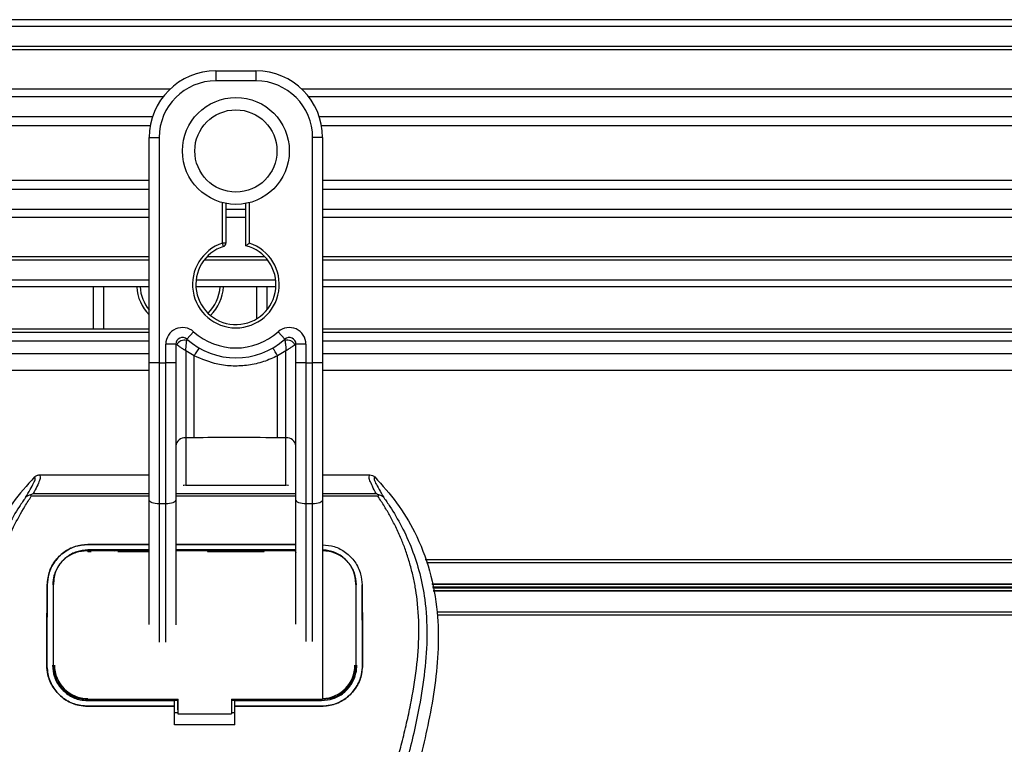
# Model space of a CAD drawing. Header units: millimetres. Extents: x 0 to 420, y 0 to 297.
# Tile 45 of 90: x 151.07 to 158.44, y 236.36 to 241.79. Entities that reach past the tile are written whole.
import ezdxf

# ---------------------------------------------------------------- set-up
doc = ezdxf.new("R2010")
doc.units = ezdxf.units.MM

msp = doc.modelspace()

# ---------------------------------------------------------------- linework, layer by layer
at = {"color": 7, "linetype": 'Continuous', "lineweight": 25}
for p, q in [((227.47652, 241.78829), (77.47652, 241.78829)), ((227.47652, 241.73829), (77.47652, 241.73829)), ((227.47652, 241.58829), (77.47652, 241.58829)), ((227.47652, 241.56279), (77.47652, 241.56279)), ((152.53547, 241.40558), (152.53547, 241.33058)), ((152.53547, 241.40558), (152.83547, 241.40558)), ((152.83547, 241.40558), (152.83547, 241.33058)), ((152.83547, 241.33058), (152.53547, 241.33058)), ((152.19131, 241.26828), (121.85463, 241.26828)), ((183.51631, 241.26828), (153.17963, 241.26828)), ((152.13904, 241.21027), (121.90691, 241.21027)), ((183.46404, 241.21027), (153.23191, 241.21027)), ((152.06019, 241.06084), (121.98576, 241.06084)), ((183.38519, 241.06084), (153.31076, 241.06084)), ((152.04323, 240.99329), (122.00272, 240.99329)), ((183.36823, 240.99329), (153.32772, 240.99329)), ((152.03547, 240.90558), (152.11047, 240.90558)), ((152.03547, 240.46435), (152.03547, 240.90558)), ((152.11047, 240.90558), (152.11047, 239.21877)), ((153.26047, 239.21877), (153.26047, 240.90558)), ((153.33547, 240.90558), (153.26047, 240.90558)), ((153.33547, 240.90558), (153.33547, 240.46435)), ((152.03547, 240.58329), (122.01047, 240.58329)), ((183.36047, 240.58329), (153.33547, 240.58329)), ((152.03547, 240.51574), (122.01047, 240.51574)), ((183.36047, 240.51574), (153.33547, 240.51574)), ((152.03547, 240.14681), (152.03547, 240.46435)), ((152.58547, 240.11481), (152.58547, 240.41798)), ((152.61047, 240.41238), (152.61047, 240.11481)), ((152.76047, 240.09605), (152.76047, 240.41238)), ((152.78547, 240.41798), (152.78547, 240.11481)), ((153.33547, 240.46435), (153.33547, 240.14681)), ((152.03547, 240.36631), (122.01047, 240.36631)), ((152.76047, 240.36631), (152.61047, 240.36631)), ((183.36047, 240.36631), (153.33547, 240.36631)), ((152.03547, 240.3083), (122.01047, 240.3083)), ((152.76047, 240.3083), (152.61047, 240.3083)), ((183.36047, 240.3083), (153.33547, 240.3083)), ((152.03547, 239.21877), (152.03547, 240.14681)), ((152.59317, 240.09103), (152.58547, 240.11481)), ((152.61047, 240.11481), (152.58547, 240.11481)), ((153.33547, 240.14681), (153.33547, 239.21877)), ((152.03547, 240.01379), (122.01047, 240.01379)), ((152.03547, 239.98829), (122.01047, 239.98829)), ((152.92342, 239.98829), (152.44753, 239.98829)), ((152.90145, 240.01379), (152.46949, 240.01379)), ((183.36047, 240.01379), (153.33547, 240.01379)), ((183.36047, 239.98829), (153.33547, 239.98829)), ((152.03547, 239.83829), (122.01047, 239.83829)), ((152.98369, 239.83829), (152.38726, 239.83829)), ((183.36047, 239.83829), (153.33547, 239.83829)), ((152.03547, 239.78829), (122.01047, 239.78829)), ((151.61757, 239.47329), (151.61757, 239.78829)), ((151.69257, 239.78829), (151.69257, 239.47329)), ((152.98498, 239.78829), (152.38597, 239.78829)), ((152.84257, 239.55), (152.84257, 239.78829)), ((152.91757, 239.78829), (152.91757, 239.6155)), ((183.36047, 239.78829), (153.33547, 239.78829)), ((122.01047, 239.47329), (152.03547, 239.47329)), ((122.01047, 239.44829), (152.03547, 239.44829)), ((152.31881, 239.39563), (152.36881, 239.45154)), ((153.00214, 239.45154), (153.05214, 239.39563)), ((153.33547, 239.47329), (183.36047, 239.47329)), ((153.33547, 239.44829), (183.36047, 239.44829)), ((152.03547, 239.38068), (122.01047, 239.38068)), ((183.36047, 239.38068), (153.33547, 239.38068)), ((152.16047, 239.21877), (152.16047, 239.35837)), ((152.23547, 239.35837), (152.16047, 239.35837)), ((152.23547, 239.35837), (152.23547, 239.21877)), ((152.24266, 239.35314), (152.23547, 239.35314)), ((152.37275, 239.27164), (152.31047, 239.30944)), ((152.31047, 239.30944), (152.31047, 238.65686)), ((153.06047, 239.30944), (152.9982, 239.27164)), ((153.06047, 238.65686), (153.06047, 239.30944)), ((153.13547, 239.35314), (153.12829, 239.35314)), ((153.21047, 239.35837), (153.13547, 239.35837)), ((153.13547, 239.21877), (153.13547, 239.35837)), ((153.21047, 239.35837), (153.21047, 239.21877)), ((122.01047, 239.2884), (152.03547, 239.2884)), ((152.37275, 238.65686), (152.37275, 239.27164)), ((152.9982, 238.65686), (152.9982, 239.27164)), ((153.33547, 239.2884), (183.36047, 239.2884)), ((122.01047, 239.1634), (152.03547, 239.1634)), ((152.03547, 238.19393), (152.03547, 239.21877)), ((152.11047, 239.21877), (152.03547, 239.21877)), ((152.11047, 239.21877), (152.16047, 239.21877)), ((152.11047, 239.21877), (152.11047, 238.16223)), ((152.16047, 238.16223), (152.16047, 239.21877)), ((152.23547, 239.21877), (152.16047, 239.21877)), ((152.23547, 239.21877), (152.23547, 238.19393)), ((153.13547, 238.19393), (153.13547, 239.21877)), ((153.21047, 239.21877), (153.13547, 239.21877)), ((153.21047, 239.21877), (153.26047, 239.21877)), ((153.21047, 239.21877), (153.21047, 238.16223)), ((153.26047, 238.16223), (153.26047, 239.21877)), ((153.33547, 239.21877), (153.26047, 239.21877)), ((153.33547, 239.21877), (153.33547, 238.19393)), ((153.33547, 239.1634), (183.36047, 239.1634)), ((152.37275, 238.65686), (152.31047, 238.65686)), ((152.31047, 238.65686), (152.31047, 238.30286)), ((153.06047, 238.65686), (152.9982, 238.65686)), ((153.06047, 238.30286), (153.06047, 238.65686)), ((151.21311, 238.37985), (152.03547, 238.37985)), ((153.33547, 238.37985), (153.68993, 238.37985)), ((152.31047, 238.30286), (153.06047, 238.30286)), ((152.31047, 238.30169), (152.31047, 238.30286)), ((153.06047, 238.30286), (153.06047, 238.30169)), ((151.15264, 238.21995), (151.14792, 238.23064)), ((152.03547, 238.21995), (151.15264, 238.21995)), ((151.16581, 238.23949), (152.03547, 238.23949)), ((152.03547, 237.25871), (152.03547, 238.19393)), ((152.23547, 238.23949), (153.13547, 238.23949)), ((153.13547, 238.21995), (152.23547, 238.21995)), ((152.23547, 238.19393), (152.23547, 237.25711)), ((153.13547, 237.26209), (153.13547, 238.19393)), ((153.33547, 238.23949), (153.73729, 238.23949)), ((153.74976, 238.21995), (153.33547, 238.21995)), ((153.33547, 238.19393), (153.33547, 236.69994)), ((153.75526, 238.23077), (153.74976, 238.21995)), ((152.16047, 238.16223), (152.11047, 238.16223)), ((152.11047, 238.16223), (152.11047, 237.1276)), ((152.16047, 237.12727), (152.16047, 238.16223)), ((153.26047, 238.16223), (153.21047, 238.16223)), ((153.21047, 238.16223), (153.21047, 237.13197)), ((153.26047, 237.13265), (153.26047, 238.16223)), ((151.57652, 237.85832), (152.03547, 237.85832)), ((151.57652, 237.85809), (151.57652, 237.85832)), ((152.03547, 237.85809), (151.57652, 237.85809)), ((152.23547, 237.85832), (153.13547, 237.85832)), ((153.13547, 237.85809), (152.23547, 237.85809)), ((152.03547, 237.81784), (151.57652, 237.81784)), ((151.57652, 237.80655), (151.6024, 237.80655)), ((151.57715, 237.81123), (151.57698, 237.81123)), ((152.03547, 237.81119), (151.57715, 237.81123)), ((151.79113, 237.81553), (151.61192, 237.81553)), ((151.80064, 237.80655), (152.03547, 237.80655)), ((153.13547, 237.81784), (152.23547, 237.81784)), ((152.47302, 237.81005), (152.47297, 237.80558)), ((152.47298, 237.80655), (152.89797, 237.80655)), ((152.89797, 237.80558), (152.89793, 237.81005)), ((153.13547, 237.81553), (153.11192, 237.81553)), ((154.10365, 237.7459), (165.34043, 237.7459)), ((154.11239, 237.7234), (165.32432, 237.7234)), ((151.27175, 237.55586), (151.27152, 237.55587)), ((151.31999, 237.57115), (151.31943, 237.56006)), ((151.32032, 237.58267), (151.31976, 237.57163)), ((153.58328, 237.57168), (153.58271, 237.58267)), ((153.58363, 237.56006), (153.58305, 237.57114)), ((153.6313, 237.55586), (153.63152, 237.55587)), ((154.15418, 237.56535), (165.27011, 237.56535)), ((154.15483, 237.56182), (165.26984, 237.56182)), ((154.15849, 237.54183), (165.39405, 237.54183)), ((154.15979, 237.53476), (165.39405, 237.53476)), ((154.16345, 237.51477), (165.26984, 237.51477)), ((154.16409, 237.51123), (165.27011, 237.51123)), ((154.19299, 237.3534), (165.32417, 237.3534)), ((154.19377, 237.3309), (165.34026, 237.3309)), ((151.26903, 236.95576), (151.26881, 236.95576)), ((151.31796, 236.95124), (151.31811, 236.95095)), ((153.58494, 236.95094), (153.58509, 236.95122)), ((153.63402, 236.95576), (153.63424, 236.95576)), ((151.57652, 236.68978), (151.57652, 236.69983)), ((151.57652, 236.68978), (152.22652, 236.68978)), ((151.57652, 236.64751), (151.57652, 236.64729)), ((151.57652, 236.64751), (152.22652, 236.64751)), ((152.22652, 236.64729), (151.57652, 236.64729)), ((151.61614, 236.69214), (151.78691, 236.69214)), ((152.03547, 236.69523), (152.03547, 236.69983)), ((152.11047, 236.69983), (152.11047, 236.69379)), ((152.16047, 236.69379), (152.16047, 236.69983)), ((152.22652, 236.69191), (152.25156, 236.69191)), ((152.22652, 236.64992), (152.22652, 236.68978)), ((152.22652, 236.50805), (152.22652, 236.64729)), ((152.23547, 236.69983), (152.23547, 236.69523)), ((152.25156, 236.62008), (152.25156, 236.70229)), ((152.25156, 236.69983), (152.25156, 236.58964)), ((152.65156, 236.69982), (153.33477, 236.69982)), ((152.65156, 236.69982), (152.65156, 236.58964)), ((152.65156, 236.69191), (152.67652, 236.69191)), ((152.67652, 236.68978), (153.32652, 236.68978)), ((152.67652, 236.64992), (152.67652, 236.68978)), ((152.67652, 236.64751), (153.32652, 236.64751)), ((152.67652, 236.50805), (152.67652, 236.64729)), ((153.32652, 236.64729), (152.67652, 236.64729)), ((153.11614, 236.69214), (153.28691, 236.69214)), ((153.28892, 236.6939), (153.28691, 236.69214)), ((153.32652, 236.68978), (153.32652, 236.69455)), ((153.32652, 236.64751), (153.32652, 236.64729)), ((152.22652, 236.5999), (152.25156, 236.5999)), ((152.25156, 236.62008), (152.25156, 236.59166)), ((152.25156, 236.58964), (152.25156, 236.59166)), ((152.25156, 236.58964), (152.65156, 236.58964)), ((152.65156, 236.5999), (152.67652, 236.5999)), ((152.67652, 236.50805), (152.22652, 236.50805))]:
    msp.add_line(p, q, dxfattribs=at)
at = {"color": 7, "linetype": 'Continuous', "lineweight": 25, "flags": 128}
for points in [[(152.31047, 238.30286), (152.29584, 238.30168), (152.29029, 238.3006)], [(153.08065, 238.3006), (153.07511, 238.30168), (153.06047, 238.30286)], [(152.11047, 238.16223), (152.09584, 238.16284), (152.08177, 238.16464), (152.06881, 238.16757), (152.05744, 238.17151), (152.04811, 238.17632), (152.04118, 238.1818), (152.03692, 238.18774), (152.03547, 238.19393)], [(152.23547, 238.19393), (152.23403, 238.18774), (152.22976, 238.1818), (152.22283, 238.17632), (152.21351, 238.17151), (152.20214, 238.16757), (152.18918, 238.16464), (152.17511, 238.16284), (152.16047, 238.16223)], [(153.21047, 238.16223), (153.19584, 238.16284), (153.18177, 238.16464), (153.16881, 238.16757), (153.15744, 238.17151), (153.14811, 238.17632), (153.14118, 238.1818), (153.13692, 238.18774), (153.13547, 238.19393)], [(153.33547, 238.19393), (153.33403, 238.18774), (153.32976, 238.1818), (153.32283, 238.17632), (153.31351, 238.17151), (153.30214, 238.16757), (153.28918, 238.16464), (153.27511, 238.16284), (153.26047, 238.16223)], [(151.57084, 237.81124), (151.57653, 237.81123), (151.57698, 237.81123)], [(151.56827, 236.69983), (151.89888, 236.69983), (152.25156, 236.69983)]]:
    msp.add_lwpolyline(points, dxfattribs=at)
at = {"color": 7, "linetype": 'Continuous', "lineweight": 25}
for radius in [0.40029, 0.3079]:
    msp.add_circle((152.68547, 240.80558), radius, dxfattribs=at)
for centre, radius, start, end in [((152.53547, 240.90558), 0.5, 90, 180), ((152.83547, 240.90558), 0.5, 0, 90), ((152.53547, 240.90558), 0.425, 90, 180), ((152.83547, 240.90558), 0.425, 0, 90), ((152.68547, 239.80558), 0.325, 107.920213, 72.079787), ((152.58547, 240.11481), 0.025, 287.920213, 0), ((152.68547, 239.80558), 0.3, 107.920213, 75.522488), ((152.26757, 239.80558), 0.325, 183.049136, 224.42653), ((152.26757, 239.80558), 0.3, 183.303502, 219.316206), ((152.26757, 239.80558), 0.3, 314.147094, 356.696498), ((152.26757, 239.80558), 0.325, 314.462917, 356.950864), ((152.28547, 239.35837), 0.125, 48.189685, 180), ((152.68547, 239.80558), 0.475, 228.189685, 311.810315), ((153.08547, 239.35837), 0.125, 0, 131.810315), ((152.28547, 239.35837), 0.05, 48.189685, 180), ((152.28547, 239.35837), 0.05, 48.190689, 179.99948), ((152.30102, 239.32456), 0.06498, 75.207531, 153.906305), ((152.68547, 239.80558), 0.55, 228.189685, 311.810315), ((153.08547, 239.35837), 0.05, 0, 131.810315), ((153.08547, 239.35837), 0.05, 0.00052, 131.809311), ((153.06993, 239.32456), 0.06498, 26.093695, 104.792469), ((152.68314, 239.11099), 0.3495, 141.327049, 152.635406), ((152.68781, 239.11099), 0.3495, 27.364594, 38.672951), ((152.30431, 238.58789), 0.06924, 84.888926, 173.756454), ((153.06664, 238.58789), 0.06924, 6.243546, 95.111074), ((151.57652, 236.95568), 0.25087, 180, 270), ((153.32652, 236.95568), 0.25087, 272.04468, 0)]:
    msp.add_arc(centre, radius, start, end, dxfattribs=at)
for points, knots in [([(152.76047, 240.09605), (152.76068, 240.09621), (152.76108, 240.09653), (152.76415, 240.09889), (152.76882, 240.10246), (152.77554, 240.10752), (152.78142, 240.11186), (152.78491, 240.1144), (152.78541, 240.11477), (152.78547, 240.11481)], [0, 0, 0, 0, 0.1619499, 0.3233619, 0.4972773, 0.7062892, 0.9573608, 0.9948044, 1, 1, 1, 1]), ([(152.31047, 239.30944), (152.31048, 239.30957), (152.3105, 239.30985), (152.31052, 239.31028), (152.31055, 239.31081), (152.31059, 239.31157), (152.31066, 239.31275), (152.31077, 239.31459), (152.31094, 239.31748), (152.31123, 239.32207), (152.31175, 239.32961), (152.31287, 239.34418), (152.31423, 239.35854), (152.31605, 239.37522), (152.31694, 239.38219), (152.31761, 239.38738)], [0, 0, 0, 0, 0.004266, 0.0088901, 0.0138063, 0.0214465, 0.0333306, 0.0518502, 0.0808258, 0.1265764, 0.2004509, 0.327518, 0.6126852, 0.71116, 1, 1, 1, 1]), ([(152.31881, 239.39563), (152.31879, 239.39557), (152.31873, 239.39537), (152.31837, 239.39302), (152.31785, 239.38916), (152.31761, 239.38738)], [0, 0, 0, 0, 0.1978945, 0.6297578, 1, 1, 1, 1]), ([(153.05214, 239.39563), (153.05218, 239.39545), (153.05227, 239.39505), (153.05271, 239.39201), (153.05315, 239.38875), (153.05334, 239.38738)], [0, 0, 0, 0, 0.3358482, 0.722383, 1, 1, 1, 1]), ([(153.05334, 239.38738), (153.054, 239.38219), (153.0549, 239.37522), (153.05672, 239.35854), (153.05808, 239.34418), (153.0592, 239.32961), (153.05972, 239.32207), (153.06001, 239.31748), (153.06018, 239.31459), (153.06029, 239.31275), (153.06036, 239.31157), (153.0604, 239.31081), (153.06043, 239.31028), (153.06045, 239.30985), (153.06047, 239.30957), (153.06047, 239.30944)], [0, 0, 0, 0, 0.28884002, 0.38731484, 0.67248202, 0.79954912, 0.87342364, 0.91917425, 0.94814978, 0.9666694, 0.97855354, 0.98619373, 0.99110991, 0.99573404, 1, 1, 1, 1]), ([(152.24266, 239.35314), (152.24113, 239.35425), (152.23782, 239.35666), (152.23576, 239.35817), (152.23554, 239.35832), (152.23547, 239.35837)], [0, 0, 0, 0, 0.3727547, 0.8035537, 1, 1, 1, 1]), ([(152.31047, 239.30944), (152.31036, 239.30951), (152.31017, 239.30962), (152.30989, 239.3098), (152.30957, 239.31), (152.30908, 239.31029), (152.30835, 239.31075), (152.30721, 239.31144), (152.30548, 239.31252), (152.3028, 239.31417), (152.29863, 239.31675), (152.29191, 239.32091), (152.27953, 239.32866), (152.26743, 239.33642), (152.25324, 239.34579), (152.24719, 239.34999), (152.24266, 239.35314)], [0, 0, 0, 0, 0.0041906, 0.0068565, 0.010501, 0.0160828, 0.0246331, 0.0377369, 0.0578443, 0.0887963, 0.1368222, 0.212883, 0.3405739, 0.6117157, 0.7098737, 1, 1, 1, 1]), ([(153.12829, 239.35314), (153.12376, 239.34999), (153.11771, 239.34579), (153.10352, 239.33642), (153.09142, 239.32866), (153.07904, 239.32091), (153.07232, 239.31675), (153.06815, 239.31417), (153.06547, 239.31252), (153.06373, 239.31144), (153.0626, 239.31075), (153.06186, 239.31029), (153.06138, 239.31), (153.06106, 239.3098), (153.06077, 239.30962), (153.06059, 239.30951), (153.06047, 239.30944)], [0, 0, 0, 0, 0.29012633, 0.38828426, 0.65942612, 0.78711703, 0.86317778, 0.91120374, 0.9421557, 0.96226308, 0.97536691, 0.98391724, 0.98949901, 0.99314345, 0.99580945, 1, 1, 1, 1]), ([(153.13547, 239.35837), (153.13529, 239.35824), (153.13491, 239.35796), (153.13227, 239.35603), (153.12946, 239.35399), (153.12829, 239.35314)], [0, 0, 0, 0, 0.3336844, 0.7201517, 1, 1, 1, 1]), ([(152.9982, 239.27164), (152.96363, 239.25587), (152.89354, 239.22389), (152.78057, 239.19851), (152.66437, 239.19207), (152.52447, 239.20732), (152.43049, 239.24716), (152.37275, 239.27164)], [0, 0, 0, 0, 0.1753478, 0.3555794, 0.5310184, 0.7118811, 1, 1, 1, 1]), ([(152.9982, 238.65686), (152.88138, 238.65912), (152.67288, 238.66315), (152.46441, 238.65878), (152.37275, 238.65686)], [0, 0, 0, 0, 0.5602827, 1, 1, 1, 1]), ([(151.17696, 238.36449), (151.12044, 238.30106), (151.00744, 238.17427), (150.86328, 237.93927), (150.75662, 237.66335), (150.70325, 237.36609), (150.69812, 237.07818), (150.72354, 236.8051), (150.78444, 236.45768), (150.85108, 236.20525), (150.89439, 236.0412)], [0, 0, 0, 0, 0.10316831, 0.20624433, 0.33339074, 0.46068403, 0.57142712, 0.68264548, 0.793763, 1, 1, 1, 1]), ([(151.10882, 238.20985), (151.12128, 238.23101), (151.1463, 238.27351), (151.17222, 238.3206), (151.18582, 238.35421), (151.17992, 238.36106), (151.17696, 238.36449)], [0, 0, 0, 0, 0.2487274, 0.4994989, 0.7492786, 1, 1, 1, 1]), ([(151.21311, 238.37985), (151.21645, 238.37654), (151.22313, 238.36992), (151.2159, 238.3395), (151.19756, 238.29709), (151.17634, 238.25859), (151.16581, 238.23949)], [0, 0, 0, 0, 0.25759359, 0.51473288, 0.75915094, 1, 1, 1, 1]), ([(151.17696, 238.36449), (151.17943, 238.36677), (151.18437, 238.37136), (151.19334, 238.37611), (151.203, 238.37929), (151.20973, 238.37966), (151.21311, 238.37985)], [0, 0, 0, 0, 0.24915906, 0.49997617, 0.7491747, 1, 1, 1, 1]), ([(153.73729, 238.23949), (153.72698, 238.25873), (153.7064, 238.29713), (153.68797, 238.33945), (153.68012, 238.36987), (153.68666, 238.37652), (153.68993, 238.37985)], [0, 0, 0, 0, 0.2424224, 0.4838284, 0.7414574, 1, 1, 1, 1]), ([(153.68993, 238.37985), (153.69665, 238.37907), (153.70674, 238.3779), (153.71867, 238.37134), (153.72361, 238.36677), (153.72609, 238.36448)], [0, 0, 0, 0, 0.4987145, 0.7487494, 1, 1, 1, 1]), ([(153.72609, 238.36448), (153.72308, 238.36109), (153.71707, 238.35432), (153.73028, 238.32115), (153.75619, 238.27412), (153.78151, 238.23134), (153.79422, 238.20986)], [0, 0, 0, 0, 0.2514408, 0.5015673, 0.7498635, 1, 1, 1, 1]), ([(153.72609, 238.36448), (153.78261, 238.30106), (153.89561, 238.17426), (154.03977, 237.93927), (154.14642, 237.66335), (154.19979, 237.36609), (154.20492, 237.07818), (154.17951, 236.8051), (154.11861, 236.45768), (154.05196, 236.20525), (154.00866, 236.0412)], [0, 0, 0, 0, 0.1031668, 0.2062413, 0.3333882, 0.460682, 0.5714255, 0.6826443, 0.7937622, 1, 1, 1, 1]), ([(151.10877, 238.20981), (151.09383, 238.18803), (151.04859, 238.12209), (150.97403, 237.99607), (150.89633, 237.82685), (150.83667, 237.64209), (150.79553, 237.42642), (150.78147, 237.18103), (150.7993, 236.9119), (150.84813, 236.6001), (150.93111, 236.24863), (151.06297, 235.77924), (151.21028, 235.2291), (151.35221, 234.59368), (151.45907, 233.95188), (151.52725, 233.30498), (151.53503, 232.87207), (151.53891, 232.65568)], [0, 0, 0, 0, 0.01713148, 0.05187885, 0.08678877, 0.12161717, 0.15673053, 0.20338813, 0.25034812, 0.29727092, 0.36741646, 0.43767728, 0.5502447, 0.66284727, 0.77534658, 0.88770737, 1, 1, 1, 1]), ([(151.63853, 232.65237), (151.63661, 232.79906), (151.63268, 233.09887), (151.59759, 233.55458), (151.54242, 234.01439), (151.47414, 234.41378), (151.40402, 234.75387), (151.34177, 235.02536), (151.27372, 235.29508), (151.19862, 235.57386), (151.13401, 235.80326), (151.08635, 235.96936), (151.06227, 236.05392), (151.03964, 236.13366), (151.02002, 236.20315), (151.00073, 236.27272), (150.98357, 236.33777), (150.96588, 236.40703), (150.94961, 236.47361), (150.93472, 236.5375), (150.92123, 236.59867), (150.89882, 236.70706), (150.87257, 236.85843), (150.85017, 237.05829), (150.84407, 237.25338), (150.85621, 237.44768), (150.89001, 237.6376), (150.94461, 237.82149), (151.0186, 237.99357), (151.08351, 238.11008), (151.1286, 238.18298), (151.1448, 238.2079), (151.15264, 238.21995)], [0, 0, 0, 0, 0.0757702, 0.1548571, 0.2359051, 0.3148505, 0.3639911, 0.4151955, 0.4586591, 0.5076202, 0.5642678, 0.5817192, 0.5968623, 0.6096795, 0.624536, 0.6341631, 0.6469813, 0.6592987, 0.6711121, 0.6824202, 0.6932232, 0.7035232, 0.739704, 0.7727671, 0.8079075, 0.8413785, 0.8748477, 0.9102013, 0.9450667, 0.9801292, 0.9903909, 1, 1, 1, 1]), ([(151.14783, 238.23063), (151.14753, 238.23057), (151.14221, 238.22959), (151.13212, 238.22668), (151.11894, 238.21989), (151.11217, 238.21317), (151.10882, 238.20985)], [0, 0, 0, 0, 0.0200108, 0.3469957, 0.676674, 1, 1, 1, 1]), ([(151.14774, 238.23074), (151.15351, 238.23389), (151.15938, 238.23711), (151.16569, 238.23944), (151.16581, 238.23949)], [0, 0, 0, 0, 0.9812431, 1, 1, 1, 1]), ([(153.26451, 232.65237), (153.26812, 232.85573), (153.27534, 233.26238), (153.33825, 233.86948), (153.42506, 234.40337), (153.52299, 234.86584), (153.59391, 235.15747), (153.64361, 235.34824), (153.6669, 235.43576), (153.68983, 235.52013), (153.71263, 235.60267), (153.73654, 235.68815), (153.76251, 235.78006), (153.7941, 235.89057), (153.8277, 236.00786), (153.86243, 236.13029), (153.89604, 236.24876), (153.93061, 236.37965), (153.96435, 236.51781), (154.00437, 236.70266), (154.04136, 236.92511), (154.06109, 237.1897), (154.05199, 237.3938), (154.03038, 237.54037), (154.0111, 237.63397), (153.98625, 237.72796), (153.95688, 237.81741), (153.9222, 237.90555), (153.8838, 237.98966), (153.84206, 238.07039), (153.79692, 238.14772), (153.76625, 238.19469), (153.74976, 238.21995)], [0, 0, 0, 0, 0.1050162, 0.2100001, 0.3148093, 0.3841756, 0.4540228, 0.4697491, 0.4859574, 0.5007826, 0.5148922, 0.5301685, 0.5466097, 0.5642069, 0.5895177, 0.6096146, 0.6299353, 0.6531323, 0.6795668, 0.7034488, 0.7509822, 0.7962784, 0.8412589, 0.8577085, 0.8747396, 0.8922462, 0.9101144, 0.9261934, 0.9450023, 0.962977, 0.9800887, 1, 1, 1, 1]), ([(153.79426, 238.20982), (153.80921, 238.18804), (153.85445, 238.1221), (153.92901, 237.99607), (154.00672, 237.82685), (154.06638, 237.64209), (154.10752, 237.42642), (154.12158, 237.18103), (154.10375, 236.9119), (154.05491, 236.6001), (153.97193, 236.24863), (153.84008, 235.77924), (153.69277, 235.2291), (153.55083, 234.59368), (153.44397, 233.95188), (153.3758, 233.30498), (153.36802, 232.87207), (153.36413, 232.65568)], [0, 0, 0, 0, 0.0171351, 0.0518824, 0.0867922, 0.1216204, 0.1567336, 0.2033911, 0.2503509, 0.2972735, 0.3674188, 0.4376794, 0.5502464, 0.6628485, 0.7753474, 0.8877078, 1, 1, 1, 1]), ([(153.73729, 238.23949), (153.73741, 238.23945), (153.74395, 238.23725), (153.74966, 238.23398), (153.75526, 238.23077)], [0, 0, 0, 0, 0.0189016, 1, 1, 1, 1]), ([(153.79422, 238.20986), (153.79087, 238.21319), (153.7841, 238.2199), (153.77092, 238.22668), (153.76085, 238.22959), (153.75554, 238.23057), (153.75525, 238.23062)], [0, 0, 0, 0, 0.3236146, 0.6535901, 0.9808697, 1, 1, 1, 1]), ([(151.27152, 237.55587), (151.2754, 237.59131), (151.28314, 237.66218), (151.33971, 237.75504), (151.42202, 237.82346), (151.50726, 237.85485), (151.55963, 237.85748), (151.57652, 237.85832)], [0, 0, 0, 0, 0.2254673, 0.4508536, 0.6773692, 0.8959117, 1, 1, 1, 1]), ([(151.57652, 237.85809), (151.54414, 237.85506), (151.47944, 237.84901), (151.39232, 237.80232), (151.32259, 237.73166), (151.27949, 237.64527), (151.27411, 237.58316), (151.27175, 237.55586)], [0, 0, 0, 0, 0.1986654, 0.3969886, 0.6042242, 0.8260387, 1, 1, 1, 1]), ([(153.33547, 237.85689), (153.36486, 237.85405), (153.42663, 237.84809), (153.5112, 237.80219), (153.58101, 237.73134), (153.62386, 237.64486), (153.62919, 237.58297), (153.63152, 237.55587)], [0, 0, 0, 0, 0.1839003, 0.3864815, 0.5983944, 0.8240968, 1, 1, 1, 1]), ([(151.57652, 237.81784), (151.54833, 237.81519), (151.49197, 237.80989), (151.41618, 237.7689), (151.35601, 237.70719), (151.31929, 237.63243), (151.31483, 237.5791), (151.31288, 237.55568)], [0, 0, 0, 0, 0.2000051, 0.3997225, 0.6073327, 0.8275308, 1, 1, 1, 1]), ([(151.57084, 237.81124), (151.54278, 237.8087), (151.48667, 237.80362), (151.41187, 237.76347), (151.35531, 237.7036), (151.32471, 237.63572), (151.32136, 237.58988), (151.31999, 237.57115)], [0, 0, 0, 0, 0.2128654, 0.4257218, 0.6387225, 0.8523499, 1, 1, 1, 1]), ([(151.61192, 237.81553), (151.61464, 237.81532), (151.61964, 237.81493), (151.62382, 237.81238), (151.62572, 237.81122)], [0, 0, 0, 0, 0.5442305, 1, 1, 1, 1]), ([(151.77704, 237.81121), (151.77957, 237.81262), (151.78394, 237.81506), (151.789, 237.81539), (151.79113, 237.81553)], [0, 0, 0, 0, 0.5788371, 1, 1, 1, 1]), ([(153.13547, 237.8112), (153.00097, 237.81117), (152.70097, 237.81111), (152.40097, 237.81115), (152.23547, 237.81117)], [0, 0, 0, 0, 0.4483526, 1, 1, 1, 1]), ([(153.11192, 237.81553), (153.11461, 237.81528), (153.12, 237.81478), (153.12716, 237.81086), (153.13275, 237.80547), (153.1346, 237.80091), (153.13547, 237.79877)], [0, 0, 0, 0, 0.253988, 0.5076707, 0.7695867, 1, 1, 1, 1]), ([(153.58305, 237.57114), (153.58017, 237.59882), (153.57439, 237.6542), (153.53049, 237.72669), (153.46612, 237.78017), (153.39594, 237.80751), (153.35006, 237.81019), (153.33221, 237.81123)], [0, 0, 0, 0, 0.2177322, 0.4355788, 0.6507548, 0.8640725, 1, 1, 1, 1]), ([(153.59017, 237.55568), (153.58689, 237.58634), (153.58033, 237.64765), (153.53155, 237.72819), (153.46046, 237.78727), (153.38971, 237.81405), (153.34735, 237.81642), (153.33547, 237.81708)], [0, 0, 0, 0, 0.2304422, 0.4608355, 0.691487, 0.9135231, 1, 1, 1, 1]), ([(151.26881, 236.95576), (151.26897, 237.00607), (151.26936, 237.13196), (151.27016, 237.3329), (151.27107, 237.48147), (151.27152, 237.55587)], [0, 0, 0, 0, 0.249392, 0.6241438, 1, 1, 1, 1]), ([(151.27175, 237.55586), (151.27116, 237.45706), (151.27027, 237.30858), (151.2695, 237.10753), (151.26919, 237.00636), (151.26903, 236.95576)], [0, 0, 0, 0, 0.49854329, 0.74916751, 1, 1, 1, 1]), ([(151.31811, 236.95095), (151.31811, 236.95252), (151.3183, 237.04784), (151.31864, 237.19688), (151.31927, 237.39677), (151.31971, 237.5081), (151.31997, 237.56597), (151.31999, 237.57115)], [0, 0, 0, 0, 0.0075194, 0.4566651, 0.7153557, 0.9745252, 1, 1, 1, 1]), ([(153.58305, 237.57114), (153.58308, 237.56597), (153.5835, 237.47014), (153.58406, 237.31944), (153.58459, 237.1187), (153.58483, 237.0085), (153.58493, 236.95252), (153.58494, 236.95094)], [0, 0, 0, 0, 0.0254662, 0.4713629, 0.7317873, 0.9924644, 1, 1, 1, 1]), ([(153.63402, 236.95576), (153.63386, 237.00607), (153.63347, 237.13198), (153.63266, 237.33295), (153.63175, 237.48148), (153.6313, 237.55586)], [0, 0, 0, 0, 0.2493778, 0.6241217, 1, 1, 1, 1]), ([(153.63152, 237.55587), (153.63211, 237.45703), (153.63299, 237.30852), (153.63377, 237.10749), (153.63408, 237.00635), (153.63424, 236.95576)], [0, 0, 0, 0, 0.4985836, 0.7491897, 1, 1, 1, 1]), ([(151.57652, 236.64729), (151.542, 236.65068), (151.47296, 236.65745), (151.38091, 236.71025), (151.31134, 236.78798), (151.27404, 236.87479), (151.27032, 236.93244), (151.26881, 236.95576)], [0, 0, 0, 0, 0.2134118, 0.4268173, 0.6404853, 0.8545743, 1, 1, 1, 1]), ([(151.26903, 236.95576), (151.27233, 236.92115), (151.27894, 236.85193), (151.33193, 236.75945), (151.41005, 236.68972), (151.49661, 236.65278), (151.5538, 236.64901), (151.57652, 236.64751)], [0, 0, 0, 0, 0.2152728, 0.4305775, 0.6450792, 0.8589771, 1, 1, 1, 1]), ([(151.31106, 236.95568), (151.31394, 236.92578), (151.31971, 236.86598), (151.36557, 236.78614), (151.43314, 236.726), (151.50782, 236.69428), (151.55705, 236.69106), (151.57652, 236.68978)], [0, 0, 0, 0, 0.2155433, 0.4311178, 0.6459265, 0.8599501, 1, 1, 1, 1]), ([(151.31811, 236.95095), (151.32083, 236.92267), (151.32629, 236.8661), (151.36965, 236.79059), (151.43352, 236.7338), (151.50386, 236.70402), (151.5501, 236.70101), (151.56827, 236.69983)], [0, 0, 0, 0, 0.2161227, 0.4322836, 0.6474825, 0.8614599, 1, 1, 1, 1]), ([(153.63424, 236.95576), (153.63093, 236.92114), (153.62432, 236.85188), (153.57132, 236.75932), (153.49312, 236.68953), (153.40648, 236.65256), (153.34925, 236.64879), (153.32652, 236.64729)], [0, 0, 0, 0, 0.2152168, 0.4304623, 0.6450993, 0.8590403, 1, 1, 1, 1]), ([(153.32652, 236.64751), (153.36102, 236.65089), (153.43002, 236.65766), (153.52198, 236.71044), (153.5915, 236.78808), (153.62879, 236.87481), (153.63251, 236.93245), (153.63402, 236.95576)], [0, 0, 0, 0, 0.2134298, 0.4268559, 0.6403481, 0.8544905, 1, 1, 1, 1]), ([(153.32652, 236.68978), (153.3563, 236.6927), (153.41586, 236.69854), (153.49525, 236.74409), (153.55525, 236.81111), (153.58743, 236.88592), (153.59068, 236.93561), (153.59199, 236.95568)], [0, 0, 0, 0, 0.2134822, 0.4269583, 0.6406207, 0.8548221, 1, 1, 1, 1]), ([(153.33477, 236.69982), (153.36278, 236.70257), (153.41881, 236.70807), (153.49352, 236.75093), (153.55007, 236.81403), (153.58058, 236.88472), (153.58368, 236.93181), (153.58494, 236.95094)], [0, 0, 0, 0, 0.212876, 0.4257362, 0.6390345, 0.8533124, 1, 1, 1, 1]), ([(151.61614, 236.69214), (151.6146, 236.69348), (151.612, 236.69573), (151.60919, 236.69829), (151.6079, 236.69952), (151.60757, 236.69983)], [0, 0, 0, 0, 0.52171255, 0.87814343, 1, 1, 1, 1]), ([(151.63378, 236.69983), (151.63335, 236.69928), (151.6312, 236.69651), (151.62507, 236.69321), (151.61921, 236.69251), (151.61614, 236.69214)], [0, 0, 0, 0, 0.1064229, 0.5308645, 1, 1, 1, 1]), ([(151.78691, 236.69214), (151.78414, 236.69244), (151.77859, 236.69303), (151.77242, 236.69613), (151.76999, 236.69905), (151.76935, 236.69983)], [0, 0, 0, 0, 0.4233453, 0.8466836, 1, 1, 1, 1]), ([(151.79546, 236.69983), (151.79514, 236.69952), (151.79371, 236.69814), (151.79087, 236.69558), (151.78827, 236.69333), (151.78691, 236.69214)], [0, 0, 0, 0, 0.1217656, 0.5374861, 1, 1, 1, 1]), ([(153.11614, 236.69214), (153.1146, 236.69348), (153.112, 236.69573), (153.1092, 236.69829), (153.10791, 236.69951), (153.10758, 236.69982)], [0, 0, 0, 0, 0.522407, 0.8793122, 1, 1, 1, 1]), ([(153.13377, 236.69982), (153.13334, 236.69927), (153.1312, 236.69651), (153.12507, 236.69321), (153.11921, 236.69251), (153.11614, 236.69214)], [0, 0, 0, 0, 0.1058158, 0.5305457, 1, 1, 1, 1]), ([(153.28691, 236.69214), (153.28414, 236.69244), (153.27859, 236.69303), (153.27242, 236.69612), (153.27, 236.69905), (153.26936, 236.69982)], [0, 0, 0, 0, 0.4236642, 0.8473213, 1, 1, 1, 1])]:
    msp.add_open_spline(points, degree=3, knots=knots, dxfattribs=at)

doc.saveas('drawing.dxf')
